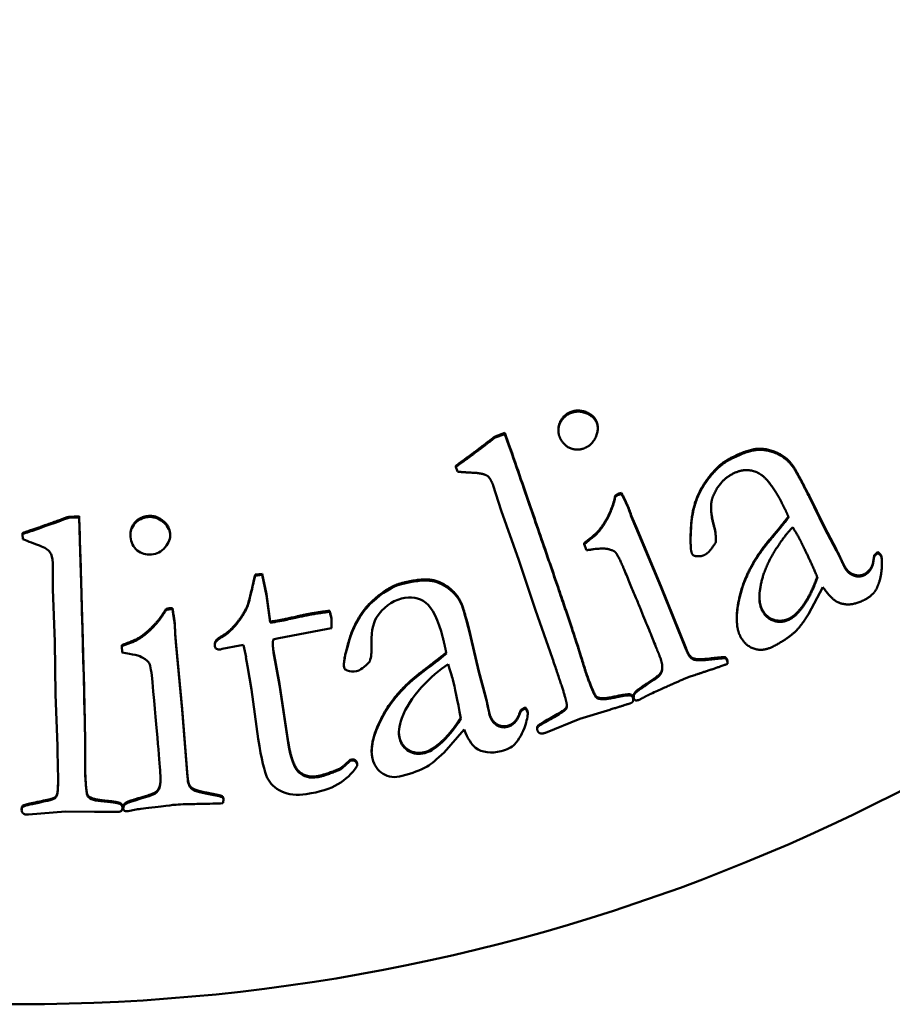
# Model space of a CAD drawing. Header units: millimetres. Extents: x 2057 to 6014, y 1768 to 4066.
# Tile 5 of 13: x 2116 to 2125, y 2474 to 2484. Entities that reach past the tile are written whole.
import ezdxf

# ---------------------------------------------------------------- set-up
doc = ezdxf.new("R2010")
doc.units = ezdxf.units.MM
doc.layers.add('Visibile (ISO)', color=7, linetype='Continuous', lineweight=50)
doc.layers.add('Visibile sottile (ISO)', color=7, linetype='Continuous', lineweight=35)

msp = doc.modelspace()

# ---------------------------------------------------------------- linework, layer by layer
at = {"layer": 'Visibile (ISO)'}
for p, q in [((2121.944, 2479.57), (2121.944, 2479.559)), ((2122.354, 2479.592), (2122.354, 2479.581)), ((2121.388, 2479.533), (2121.285, 2479.497)), ((2121.285, 2479.486), (2121.388, 2479.522)), ((2121.285, 2479.497), (2121.285, 2479.486)), ((2121.43, 2479.413), (2121.388, 2479.533)), ((2121.388, 2479.533), (2121.388, 2479.522)), ((2121.388, 2479.522), (2121.43, 2479.402)), ((2120.877, 2479.191), (2120.877, 2479.18)), ((2120.894, 2479.131), (2120.877, 2479.18)), ((2124.379, 2479.2), (2124.379, 2479.189)), ((2121.35, 2478.728), (2121.267, 2478.985)), ((2122.536, 2478.881), (2122.536, 2478.87)), ((2122.6, 2478.91), (2122.573, 2478.902)), ((2122.573, 2478.902), (2122.573, 2478.891)), ((2122.573, 2478.891), (2122.6, 2478.899)), ((2122.6, 2478.91), (2122.6, 2478.899)), ((2124.715, 2478.555), (2124.554, 2478.884)), ((2124.554, 2478.884), (2124.554, 2478.873)), ((2124.554, 2478.873), (2124.715, 2478.544)), ((2116.957, 2478.666), (2116.848, 2478.662)), ((2116.848, 2478.651), (2116.848, 2478.662)), ((2116.848, 2478.651), (2116.957, 2478.655)), ((2116.957, 2478.655), (2116.957, 2478.666)), ((2116.96, 2478.538), (2116.957, 2478.666)), ((2116.957, 2478.655), (2116.96, 2478.527)), ((2121.533, 2478.209), (2121.35, 2478.728)), ((2122.753, 2478.555), (2122.706, 2478.668)), ((2122.706, 2478.668), (2122.706, 2478.656)), ((2122.706, 2478.656), (2122.753, 2478.544)), ((2123.011, 2477.942), (2122.753, 2478.555)), ((2122.753, 2478.544), (2123.011, 2477.931)), ((2124.84, 2478.319), (2124.715, 2478.555)), ((2124.715, 2478.555), (2124.715, 2478.544)), ((2124.715, 2478.544), (2124.84, 2478.308)), ((2116.367, 2478.481), (2116.367, 2478.492)), ((2116.368, 2478.429), (2116.367, 2478.481)), ((2117.49, 2478.483), (2117.49, 2478.472)), ((2117.903, 2478.481), (2117.903, 2478.47)), ((2122.343, 2478.494), (2122.343, 2478.483)), ((2123.583, 2478.429), (2123.583, 2478.418)), ((2122.213, 2478.387), (2122.213, 2478.376)), ((2122.236, 2478.312), (2122.213, 2478.376)), ((2123.32, 2478.424), (2123.32, 2478.413)), ((2124.88, 2478.237), (2124.88, 2478.226)), ((2125.231, 2478.258), (2125.225, 2478.214)), ((2125.225, 2478.202), (2125.231, 2478.247)), ((2125.231, 2478.258), (2125.231, 2478.247)), ((2125.27, 2478.295), (2125.27, 2478.284)), ((2116.683, 2477.909), (2116.68, 2478.179)), ((2121.705, 2477.689), (2121.533, 2478.209)), ((2125.312, 2478.19), (2125.312, 2478.179)), ((2118.86, 2478.068), (2118.788, 2478.059)), ((2118.788, 2478.048), (2118.788, 2478.059)), ((2118.788, 2478.048), (2118.86, 2478.057)), ((2118.86, 2478.057), (2118.86, 2478.068)), ((2118.905, 2477.854), (2118.86, 2478.068)), ((2118.86, 2478.057), (2118.905, 2477.843)), ((2118.755, 2477.906), (2118.755, 2477.917)), ((2123.274, 2477.289), (2123.011, 2477.942)), ((2123.011, 2477.931), (2123.274, 2477.278)), ((2124.698, 2477.927), (2124.549, 2477.649)), ((2116.702, 2477.358), (2116.683, 2477.909)), ((2118.905, 2477.843), (2118.905, 2477.854)), ((2118.945, 2477.571), (2118.905, 2477.854)), ((2118.905, 2477.843), (2118.945, 2477.56)), ((2118.706, 2477.722), (2118.706, 2477.733)), ((2120.935, 2477.748), (2120.935, 2477.759)), ((2124.486, 2477.721), (2124.486, 2477.732)), ((2117.857, 2477.689), (2117.857, 2477.7)), ((2117.898, 2477.698), (2117.898, 2477.709)), ((2117.926, 2477.709), (2117.898, 2477.709)), ((2117.898, 2477.698), (2117.926, 2477.698)), ((2117.926, 2477.698), (2117.926, 2477.709)), ((2119.564, 2477.672), (2119.564, 2477.683)), ((2121.882, 2477.186), (2121.705, 2477.689)), ((2118.945, 2477.56), (2118.945, 2477.571)), ((2119.584, 2477.553), (2119.584, 2477.542)), ((2123.801, 2477.608), (2123.801, 2477.597)), ((2117.955, 2477.435), (2117.955, 2477.446)), ((2117.966, 2477.324), (2117.955, 2477.446)), ((2117.955, 2477.435), (2117.966, 2477.313)), ((2118.474, 2477.43), (2118.474, 2477.441)), ((2119.544, 2477.496), (2119.016, 2477.396)), ((2119.583, 2477.502), (2119.544, 2477.496)), ((2121.034, 2477.401), (2121.034, 2477.412)), ((2121.117, 2477.056), (2121.034, 2477.412)), ((2116.71, 2476.81), (2116.702, 2477.358)), ((2117.4, 2477.314), (2117.4, 2477.325)), ((2117.404, 2477.247), (2117.4, 2477.314)), ((2117.556, 2477.378), (2117.556, 2477.389)), ((2118.029, 2476.663), (2117.966, 2477.324)), ((2117.966, 2477.313), (2118.029, 2476.651)), ((2118.368, 2477.335), (2118.368, 2477.324)), ((2118.628, 2477.323), (2118.444, 2477.286)), ((2118.667, 2477.327), (2118.628, 2477.323)), ((2119.016, 2477.396), (2118.976, 2477.384)), ((2121.034, 2477.401), (2121.117, 2477.044)), ((2118.444, 2477.286), (2118.427, 2477.28)), ((2118.707, 2477.107), (2118.692, 2477.199)), ((2118.979, 2477.25), (2118.979, 2477.261)), ((2119.041, 2476.921), (2118.979, 2477.261)), ((2118.979, 2477.25), (2119.041, 2476.91)), ((2120, 2477.294), (2120, 2477.283)), ((2123.274, 2477.289), (2123.274, 2477.278)), ((2123.682, 2477.2), (2123.682, 2477.189)), ((2118.748, 2476.864), (2118.707, 2477.107)), ((2119.712, 2477.127), (2119.712, 2477.116)), ((2123.704, 2477.152), (2123.704, 2477.141)), ((2121.117, 2477.044), (2121.117, 2477.056)), ((2121.186, 2476.797), (2121.117, 2477.056)), ((2121.117, 2477.044), (2121.186, 2476.786)), ((2123.021, 2477.063), (2123.021, 2477.052)), ((2119.041, 2476.91), (2119.041, 2476.921)), ((2119.132, 2476.318), (2119.041, 2476.921)), ((2119.041, 2476.91), (2119.132, 2476.307)), ((2116.729, 2476.278), (2116.71, 2476.81)), ((2118.82, 2476.349), (2118.748, 2476.864)), ((2122.691, 2476.813), (2122.691, 2476.802)), ((2122.728, 2476.797), (2122.728, 2476.786)), ((2122.752, 2476.845), (2122.752, 2476.834)), ((2121.206, 2476.697), (2121.206, 2476.708)), ((2122.342, 2476.788), (2122.342, 2476.777)), ((2122.724, 2476.765), (2122.724, 2476.754)), ((2118.084, 2475.961), (2118.029, 2476.663)), ((2118.029, 2476.651), (2118.084, 2475.95)), ((2121.553, 2476.65), (2121.537, 2476.608)), ((2121.537, 2476.597), (2121.553, 2476.639)), ((2121.553, 2476.639), (2121.553, 2476.65)), ((2121.6, 2476.667), (2121.6, 2476.678)), ((2121.625, 2476.621), (2121.625, 2476.61)), ((2122.457, 2476.646), (2122.168, 2476.557)), ((2122.168, 2476.557), (2121.809, 2476.414)), ((2120.962, 2476.447), (2120.754, 2476.209)), ((2121.724, 2476.465), (2121.724, 2476.454)), ((2117.018, 2476.266), (2117.018, 2476.277)), ((2120.709, 2476.305), (2120.709, 2476.294)), ((2120.001, 2476.231), (2120.001, 2476.22)), ((2119.795, 2476.135), (2119.775, 2476.131)), ((2119.775, 2476.12), (2119.775, 2476.131)), ((2119.775, 2476.12), (2119.795, 2476.124)), ((2119.849, 2476.085), (2119.849, 2476.096)), ((2119.849, 2476.085), (2119.849, 2476.069)), ((2119.244, 2476.001), (2119.244, 2476.012)), ((2119.654, 2476.022), (2119.654, 2476.033)), ((2118.084, 2475.95), (2118.084, 2475.961)), ((2116.733, 2475.811), (2116.733, 2475.822)), ((2117.776, 2475.81), (2117.776, 2475.821)), ((2117.046, 2475.75), (2117.046, 2475.761)), ((2117.386, 2475.669), (2117.386, 2475.68)), ((2117.454, 2475.682), (2117.454, 2475.693)), ((2118.447, 2475.743), (2118.447, 2475.754)), ((2118.458, 2475.723), (2118.458, 2475.712)), ((2116.357, 2475.621), (2116.357, 2475.61)), ((2116.814, 2475.593), (2116.428, 2475.563)), ((2117.116, 2475.591), (2116.814, 2475.593)), ((2117.406, 2475.646), (2117.406, 2475.635)), ((2117.415, 2475.642), (2117.415, 2475.63))]:
    msp.add_line(p, q, dxfattribs=at)
msp.add_ellipse((2116.337, 2493.583), major_axis=(20, 0), ratio=0.999754, dxfattribs=at)
msp.add_ellipse((2116.337, 2493.583), major_axis=(20, 0), ratio=0.999754, dxfattribs=at)
msp.add_ellipse((2117.084, 2476.942), major_axis=(1.629, 0), ratio=0.999754, start_param=0.158581, end_param=0.238399, dxfattribs=at)
for points, degree in [([(2122.342, 2479.652), (2122.315, 2479.717), (2122.15, 2479.783), (2122.071, 2479.751)], 2), ([(2121.958, 2479.49), (2121.928, 2479.562), (2121.994, 2479.708), (2122.071, 2479.739)], 2), ([(2122.071, 2479.739), (2122.15, 2479.772), (2122.315, 2479.706), (2122.342, 2479.641)], 2), ([(2122.342, 2479.641), (2122.369, 2479.577), (2122.3, 2479.41), (2122.221, 2479.377)], 2), ([(2122.354, 2479.592), (2122.354, 2479.624), (2122.342, 2479.652)], 2), ([(2121.285, 2479.497), (2121.097, 2479.352), (2120.998, 2479.28)], 2), ([(2120.998, 2479.268), (2121.097, 2479.341), (2121.285, 2479.486)], 2), ([(2122.221, 2479.377), (2122.142, 2479.344), (2121.993, 2479.406), (2121.958, 2479.49)], 2), ([(2122.161, 2477.272), (2122.051, 2477.622), (2121.43, 2479.413)], 2), ([(2121.43, 2479.402), (2122.051, 2477.61), (2122.161, 2477.261)], 2), ([(2124.379, 2479.2), (2124.316, 2479.287), (2124.102, 2479.378), (2123.898, 2479.355), (2123.723, 2479.264)], 2), ([(2123.723, 2479.253), (2123.898, 2479.344), (2124.102, 2479.367), (2124.316, 2479.276), (2124.379, 2479.189)], 2), ([(2120.998, 2479.28), (2120.932, 2479.232), (2120.877, 2479.191)], 2), ([(2120.877, 2479.18), (2120.932, 2479.221), (2120.998, 2479.268)], 2), ([(2123.337, 2478.273), (2123.31, 2478.326), (2123.344, 2478.821), (2123.593, 2479.186), (2123.723, 2479.253)], 2), ([(2124.269, 2478.807), (2124.134, 2479.068), (2123.893, 2479.178), (2123.757, 2479.107)], 2), ([(2124.554, 2478.884), (2124.411, 2479.161), (2124.379, 2479.2)], 2), ([(2124.379, 2479.189), (2124.411, 2479.15), (2124.554, 2478.873)], 2), ([(2121.08, 2479.118), (2120.946, 2479.124), (2120.894, 2479.131)], 2), ([(2121.267, 2478.985), (2121.24, 2479.061), (2121.171, 2479.111), (2121.08, 2479.118)], 2), ([(2123.757, 2479.107), (2123.614, 2479.033), (2123.549, 2478.859)], 2), ([(2122.536, 2478.881), (2122.515, 2478.771), (2122.405, 2478.559), (2122.343, 2478.494)], 2), ([(2122.343, 2478.483), (2122.405, 2478.548), (2122.515, 2478.76), (2122.536, 2478.87)], 2), ([(2122.573, 2478.902), (2122.558, 2478.896), (2122.536, 2478.881)], 2), ([(2122.536, 2478.87), (2122.558, 2478.885), (2122.573, 2478.891)], 2), ([(2122.671, 2478.765), (2122.652, 2478.811), (2122.6, 2478.91)], 2), ([(2122.6, 2478.899), (2122.652, 2478.8), (2122.671, 2478.754)], 2), ([(2123.549, 2478.859), (2123.509, 2478.751), (2123.57, 2478.537)], 2), ([(2122.706, 2478.668), (2122.676, 2478.754), (2122.671, 2478.765)], 2), ([(2122.671, 2478.754), (2122.676, 2478.742), (2122.706, 2478.656)], 2), ([(2123.57, 2478.548), (2123.534, 2478.673), (2123.533, 2478.762)], 2), ([(2124.341, 2478.657), (2124.311, 2478.727), (2124.269, 2478.807)], 2), ([(2116.848, 2478.662), (2116.624, 2478.58), (2116.508, 2478.54)], 2), ([(2116.508, 2478.529), (2116.585, 2478.556), (2116.698, 2478.597), (2116.848, 2478.651)], 3), ([(2117.902, 2478.494), (2117.896, 2478.564), (2117.758, 2478.677), (2117.673, 2478.669)], 2), ([(2124.338, 2478.664), (2124.301, 2478.611), (2124.143, 2478.423)], 2), ([(2124.143, 2478.412), (2124.308, 2478.608), (2124.341, 2478.657)], 2), ([(2116.508, 2478.54), (2116.431, 2478.515), (2116.367, 2478.492)], 2), ([(2117.018, 2476.277), (2117.017, 2476.644), (2116.96, 2478.538)], 2), ([(2123.583, 2478.429), (2123.583, 2478.497), (2123.57, 2478.548)], 2), ([(2123.57, 2478.537), (2123.586, 2478.478), (2123.583, 2478.398)], 2), ([(2124.042, 2477.895), (2124.064, 2478.073), (2124.269, 2478.433), (2124.383, 2478.553)], 2), ([(2124.383, 2478.553), (2124.438, 2478.462), (2124.467, 2478.407)], 2), ([(2116.367, 2478.481), (2116.41, 2478.496), (2116.457, 2478.512), (2116.508, 2478.529)], 3), ([(2116.542, 2478.362), (2116.458, 2478.392), (2116.4, 2478.414), (2116.368, 2478.429)], 3), ([(2116.96, 2478.527), (2116.998, 2477.264), (2117.017, 2476.51), (2117.018, 2476.266)], 3), ([(2117.903, 2478.481), (2117.903, 2478.488), (2117.902, 2478.494)], 2), ([(2122.343, 2478.494), (2122.334, 2478.482), (2122.213, 2478.387)], 2), ([(2122.213, 2478.376), (2122.334, 2478.471), (2122.343, 2478.483)], 2), ([(2122.538, 2478.291), (2122.518, 2478.311), (2122.399, 2478.34), (2122.236, 2478.312)], 2), ([(2123.583, 2478.398), (2123.523, 2478.293), (2123.47, 2478.266)], 2), ([(2123.838, 2477.418), (2123.765, 2477.559), (2123.91, 2478.134), (2124.143, 2478.412)], 2), ([(2124.467, 2478.407), (2124.522, 2478.301), (2124.641, 2478.032)], 2), ([(2122.629, 2478.112), (2122.568, 2478.259), (2122.538, 2478.291)], 2), ([(2123.375, 2478.252), (2123.347, 2478.255), (2123.337, 2478.273)], 2), ([(2123.47, 2478.266), (2123.426, 2478.243), (2123.375, 2478.252)], 2), ([(2124.88, 2478.237), (2124.865, 2478.27), (2124.84, 2478.319)], 2), ([(2124.84, 2478.308), (2124.865, 2478.259), (2124.88, 2478.226)], 2), ([(2124.923, 2478.148), (2124.908, 2478.176), (2124.88, 2478.237)], 2), ([(2124.88, 2478.226), (2124.908, 2478.164), (2124.923, 2478.137)], 2), ([(2125.27, 2478.295), (2125.24, 2478.268), (2125.231, 2478.258)], 2), ([(2125.231, 2478.247), (2125.24, 2478.257), (2125.27, 2478.284)], 2), ([(2125.302, 2478.262), (2125.296, 2478.274), (2125.27, 2478.295)], 2), ([(2125.27, 2478.284), (2125.296, 2478.263), (2125.302, 2478.251)], 2), ([(2125.312, 2478.19), (2125.312, 2478.242), (2125.302, 2478.262)], 2), ([(2125.302, 2478.251), (2125.318, 2478.221), (2125.31, 2478.118)], 2), ([(2125.018, 2478.06), (2124.957, 2478.081), (2124.923, 2478.148)], 2), ([(2124.923, 2478.137), (2124.957, 2478.07), (2125.018, 2478.049)], 2), ([(2125.225, 2478.214), (2125.21, 2478.106), (2125.132, 2478.066)], 2), ([(2125.132, 2478.055), (2125.21, 2478.095), (2125.225, 2478.202)], 2), ([(2118.788, 2478.059), (2118.776, 2478.018), (2118.755, 2477.917)], 2), ([(2122.998, 2477.211), (2122.935, 2477.376), (2122.629, 2478.112)], 2), ([(2124.486, 2477.732), (2124.574, 2477.85), (2124.638, 2478.037)], 2), ([(2124.641, 2478.032), (2124.576, 2477.841), (2124.486, 2477.721)], 2), ([(2125.132, 2478.066), (2125.079, 2478.038), (2125.018, 2478.06)], 2), ([(2125.018, 2478.049), (2125.079, 2478.027), (2125.132, 2478.055)], 2), ([(2125.31, 2478.118), (2125.298, 2477.983), (2125.246, 2477.895)], 2), ([(2118.755, 2477.917), (2118.724, 2477.783), (2118.706, 2477.733)], 2), ([(2120.935, 2477.759), (2120.893, 2477.859), (2120.706, 2477.996), (2120.501, 2478.018), (2120.31, 2477.97)], 2), ([(2124.858, 2477.77), (2124.787, 2477.8), (2124.698, 2477.927)], 2), ([(2118.706, 2477.722), (2118.718, 2477.756), (2118.735, 2477.817), (2118.755, 2477.906)], 3), ([(2124.042, 2477.895), (2124.03, 2477.809), (2124.038, 2477.738), (2124.067, 2477.683)], 3), ([(2124.037, 2477.828), (2124.038, 2477.75), (2124.067, 2477.694)], 2), ([(2125.246, 2477.895), (2125.211, 2477.839), (2125.126, 2477.795)], 2), ([(2118.706, 2477.733), (2118.663, 2477.639), (2118.529, 2477.476), (2118.474, 2477.441)], 2), ([(2120.311, 2477.809), (2120.207, 2477.782), (2120.121, 2477.717), (2120.052, 2477.614)], 3), ([(2121.034, 2477.412), (2120.957, 2477.714), (2120.935, 2477.759)], 2), ([(2120.935, 2477.748), (2120.95, 2477.718), (2120.983, 2477.602), (2121.034, 2477.401)], 3), ([(2124.355, 2477.606), (2124.419, 2477.639), (2124.486, 2477.732)], 2), ([(2124.486, 2477.721), (2124.419, 2477.628), (2124.355, 2477.595)], 2), ([(2125.126, 2477.795), (2124.978, 2477.718), (2124.858, 2477.77)], 2), ([(2117.857, 2477.7), (2117.803, 2477.602), (2117.636, 2477.433), (2117.556, 2477.389)], 2), ([(2117.556, 2477.378), (2117.636, 2477.422), (2117.803, 2477.591), (2117.857, 2477.689)], 2), ([(2117.898, 2477.709), (2117.882, 2477.708), (2117.857, 2477.7)], 2), ([(2117.857, 2477.689), (2117.874, 2477.694), (2117.887, 2477.697), (2117.898, 2477.698)], 3), ([(2117.951, 2477.55), (2117.947, 2477.599), (2117.926, 2477.709)], 2), ([(2117.926, 2477.698), (2117.94, 2477.625), (2117.948, 2477.572), (2117.951, 2477.539)], 3), ([(2119.223, 2477.624), (2119.058, 2477.587), (2118.999, 2477.577)], 2), ([(2119.427, 2477.664), (2119.33, 2477.649), (2119.223, 2477.624)], 2), ([(2119.223, 2477.613), (2119.294, 2477.629), (2119.362, 2477.643), (2119.427, 2477.653)], 3), ([(2119.564, 2477.683), (2119.473, 2477.672), (2119.427, 2477.664)], 2), ([(2119.427, 2477.653), (2119.458, 2477.658), (2119.503, 2477.664), (2119.564, 2477.672)], 3), ([(2119.581, 2477.61), (2119.576, 2477.638), (2119.564, 2477.683)], 2), ([(2119.564, 2477.672), (2119.572, 2477.642), (2119.578, 2477.618), (2119.581, 2477.599)], 3), ([(2119.584, 2477.553), (2119.584, 2477.591), (2119.581, 2477.61)], 2), ([(2120.052, 2477.614), (2120.01, 2477.55), (2119.992, 2477.443), (2120, 2477.295)], 3), ([(2124.067, 2477.694), (2124.108, 2477.613), (2124.272, 2477.563), (2124.355, 2477.606)], 2), ([(2124.355, 2477.595), (2124.272, 2477.552), (2124.108, 2477.602), (2124.067, 2477.683)], 2), ([(2124.549, 2477.649), (2124.465, 2477.517), (2124.41, 2477.466)], 2), ([(2117.955, 2477.446), (2117.952, 2477.537), (2117.951, 2477.55)], 2), ([(2117.951, 2477.539), (2117.952, 2477.53), (2117.953, 2477.495), (2117.955, 2477.435)], 3), ([(2118.999, 2477.577), (2118.989, 2477.576), (2118.945, 2477.571)], 2), ([(2118.945, 2477.56), (2118.974, 2477.563), (2118.992, 2477.565), (2118.999, 2477.566)], 3), ([(2119.581, 2477.599), (2119.584, 2477.58), (2119.584, 2477.548), (2119.583, 2477.502)], 3), ([(2124.18, 2477.312), (2124.074, 2477.257), (2123.889, 2477.319), (2123.838, 2477.418)], 2), ([(2124.41, 2477.466), (2124.323, 2477.385), (2124.18, 2477.312)], 2), ([(2117.556, 2477.389), (2117.544, 2477.38), (2117.4, 2477.325)], 2), ([(2117.4, 2477.314), (2117.496, 2477.351), (2117.548, 2477.372), (2117.556, 2477.378)], 3), ([(2118.976, 2477.384), (2118.97, 2477.344), (2118.971, 2477.3), (2118.979, 2477.25)], 3), ([(2118.979, 2477.261), (2118.972, 2477.301), (2118.972, 2477.336)], 2), ([(2120, 2477.306), (2119.998, 2477.336), (2119.998, 2477.364)], 2), ([(2120, 2477.294), (2120, 2477.3), (2120, 2477.306)], 2), ([(2120.778, 2477.239), (2120.764, 2477.313), (2120.742, 2477.402)], 2), ([(2120, 2477.295), (2120.001, 2477.254), (2119.995, 2477.208), (2119.982, 2477.156)], 3), ([(2120.776, 2477.249), (2120.731, 2477.207), (2120.53, 2477.056)], 2), ([(2120.53, 2477.045), (2120.667, 2477.147), (2120.749, 2477.212), (2120.778, 2477.239)], 3), ([(2122.228, 2477.054), (2122.224, 2477.066), (2122.161, 2477.272)], 2), ([(2122.161, 2477.261), (2122.224, 2477.055), (2122.228, 2477.043)], 2), ([(2123.021, 2477.052), (2123.038, 2477.113), (2122.998, 2477.211)], 2), ([(2123.538, 2477.188), (2123.385, 2477.169), (2123.304, 2477.209), (2123.274, 2477.289)], 2), ([(2123.274, 2477.278), (2123.304, 2477.198), (2123.385, 2477.158), (2123.538, 2477.177)], 2), ([(2123.682, 2477.2), (2123.634, 2477.2), (2123.538, 2477.188)], 2), ([(2123.7, 2477.177), (2123.695, 2477.189), (2123.682, 2477.2)], 2), ([(2117.719, 2476.939), (2117.709, 2477.044), (2117.698, 2477.11), (2117.685, 2477.137)], 3), ([(2119.982, 2477.156), (2119.927, 2477.098), (2119.88, 2477.063), (2119.842, 2477.054)], 3), ([(2120.845, 2476.967), (2120.835, 2477.007), (2120.818, 2477.061), (2120.796, 2477.128)], 3), ([(2122.025, 2476.741), (2122.008, 2476.823), (2121.882, 2477.186)], 2), ([(2123.026, 2477.097), (2123.026, 2477.079), (2123.021, 2477.063)], 2), ([(2123.703, 2477.13), (2123.618, 2477.098), (2123.485, 2477.054)], 2), ([(2123.538, 2477.177), (2123.634, 2477.189), (2123.682, 2477.189)], 2), ([(2123.682, 2477.189), (2123.695, 2477.177), (2123.7, 2477.165)], 2), ([(2123.704, 2477.152), (2123.704, 2477.167), (2123.7, 2477.177)], 2), ([(2123.7, 2477.165), (2123.705, 2477.153), (2123.703, 2477.13)], 2), ([(2119.746, 2477.061), (2119.728, 2477.068), (2119.718, 2477.077), (2119.714, 2477.091)], 3), ([(2119.842, 2477.054), (2119.81, 2477.045), (2119.778, 2477.048), (2119.746, 2477.061)], 3), ([(2122.342, 2476.788), (2122.313, 2476.808), (2122.228, 2477.054)], 2), ([(2122.228, 2477.043), (2122.313, 2476.797), (2122.342, 2476.777)], 2), ([(2123.021, 2477.063), (2123.012, 2477.026), (2122.95, 2476.983)], 2), ([(2122.95, 2476.972), (2123.012, 2477.015), (2123.021, 2477.052)], 2), ([(2123.485, 2477.054), (2123.301, 2476.994), (2123.244, 2476.97)], 2), ([(2117.801, 2475.969), (2117.794, 2476.086), (2117.766, 2476.41), (2117.719, 2476.939)], 3), ([(2120.93, 2476.562), (2120.893, 2476.755), (2120.865, 2476.89), (2120.845, 2476.967)], 3), ([(2122.95, 2476.983), (2122.757, 2476.853), (2122.752, 2476.845)], 2), ([(2122.752, 2476.834), (2122.757, 2476.841), (2122.95, 2476.972)], 2), ([(2123.244, 2476.97), (2123.217, 2476.959), (2122.907, 2476.819)], 2), ([(2121.206, 2476.708), (2121.2, 2476.744), (2121.186, 2476.797)], 2), ([(2122.691, 2476.813), (2122.662, 2476.819), (2122.383, 2476.758), (2122.342, 2476.788)], 2), ([(2122.342, 2476.777), (2122.383, 2476.747), (2122.662, 2476.808), (2122.691, 2476.802)], 2), ([(2122.719, 2476.789), (2122.712, 2476.809), (2122.691, 2476.813)], 2), ([(2122.691, 2476.802), (2122.712, 2476.798), (2122.719, 2476.778)], 2), ([(2122.724, 2476.765), (2122.724, 2476.775), (2122.719, 2476.789)], 2), ([(2122.752, 2476.845), (2122.728, 2476.82), (2122.728, 2476.797)], 2), ([(2122.731, 2476.769), (2122.718, 2476.8), (2122.752, 2476.834)], 2), ([(2122.907, 2476.819), (2122.846, 2476.791), (2122.79, 2476.757)], 2), ([(2121.186, 2476.786), (2121.195, 2476.751), (2121.202, 2476.721), (2121.206, 2476.697)], 3), ([(2121.228, 2476.612), (2121.22, 2476.642), (2121.206, 2476.708)], 2), ([(2121.206, 2476.697), (2121.216, 2476.653), (2121.223, 2476.621), (2121.228, 2476.601)], 3), ([(2121.727, 2476.435), (2121.719, 2476.459), (2121.741, 2476.489), (2122.009, 2476.637), (2122.04, 2476.683), (2122.025, 2476.741)], 2), ([(2122.687, 2476.718), (2122.673, 2476.713), (2122.457, 2476.646)], 2), ([(2122.719, 2476.778), (2122.727, 2476.754), (2122.714, 2476.727), (2122.687, 2476.718)], 2), ([(2122.751, 2476.749), (2122.735, 2476.759), (2122.731, 2476.769)], 2), ([(2122.79, 2476.757), (2122.778, 2476.752), (2122.751, 2476.749)], 2), ([(2121.301, 2476.505), (2121.247, 2476.539), (2121.228, 2476.612)], 2), ([(2121.228, 2476.601), (2121.24, 2476.552), (2121.265, 2476.517), (2121.301, 2476.494)], 3), ([(2121.537, 2476.608), (2121.499, 2476.507), (2121.413, 2476.485)], 2), ([(2121.413, 2476.474), (2121.47, 2476.489), (2121.512, 2476.53), (2121.537, 2476.597)], 3), ([(2121.6, 2476.678), (2121.565, 2476.658), (2121.553, 2476.65)], 2), ([(2121.553, 2476.639), (2121.561, 2476.644), (2121.577, 2476.653), (2121.6, 2476.667)], 3), ([(2121.623, 2476.638), (2121.62, 2476.651), (2121.6, 2476.678)], 2), ([(2121.6, 2476.667), (2121.613, 2476.649), (2121.621, 2476.635), (2121.623, 2476.627)], 3), ([(2121.623, 2476.627), (2121.629, 2476.605), (2121.621, 2476.561), (2121.601, 2476.495)], 3), ([(2121.625, 2476.621), (2121.625, 2476.631), (2121.623, 2476.638)], 2), ([(2120.315, 2476.564), (2120.284, 2476.482), (2120.276, 2476.412), (2120.292, 2476.351)], 3), ([(2120.709, 2476.305), (2120.822, 2476.401), (2120.928, 2476.571)], 2), ([(2120.709, 2476.294), (2120.785, 2476.358), (2120.859, 2476.448), (2120.93, 2476.562)], 3), ([(2121.413, 2476.485), (2121.355, 2476.47), (2121.301, 2476.505)], 2), ([(2121.301, 2476.494), (2121.337, 2476.471), (2121.375, 2476.464), (2121.413, 2476.474)], 3), ([(2121.601, 2476.495), (2121.573, 2476.409), (2121.535, 2476.342), (2121.489, 2476.292)], 3), ([(2120.284, 2476.42), (2120.285, 2476.39), (2120.292, 2476.362)], 2), ([(2121.082, 2476.258), (2121.041, 2476.289), (2121, 2476.352), (2120.962, 2476.447)], 3), ([(2121.75, 2476.41), (2121.734, 2476.415), (2121.727, 2476.435)], 2), ([(2121.809, 2476.414), (2121.773, 2476.398), (2121.75, 2476.41)], 2), ([(2116.733, 2475.811), (2116.738, 2475.866), (2116.737, 2476.022), (2116.729, 2476.278)], 3), ([(2119.244, 2476.012), (2119.17, 2476.08), (2119.132, 2476.318)], 2), ([(2119.132, 2476.307), (2119.157, 2476.148), (2119.195, 2476.046), (2119.244, 2476.001)], 3), ([(2120.292, 2476.362), (2120.314, 2476.274), (2120.462, 2476.189), (2120.553, 2476.212)], 2), ([(2120.553, 2476.212), (2120.623, 2476.23), (2120.709, 2476.305)], 2), ([(2120.553, 2476.201), (2120.6, 2476.213), (2120.652, 2476.244), (2120.709, 2476.294)], 3), ([(2121.489, 2476.292), (2121.458, 2476.261), (2121.411, 2476.238), (2121.349, 2476.222)], 3), ([(2117.018, 2476.266), (2117.017, 2476.122), (2117.017, 2476.046), (2117.017, 2476.038)], 3), ([(2120.754, 2476.209), (2120.68, 2476.137), (2120.621, 2476.088), (2120.577, 2476.062)], 3), ([(2121.349, 2476.222), (2121.242, 2476.194), (2121.153, 2476.207), (2121.082, 2476.258)], 3), ([(2119.775, 2476.131), (2119.7, 2476.054), (2119.654, 2476.033)], 2), ([(2119.654, 2476.022), (2119.685, 2476.036), (2119.725, 2476.069), (2119.775, 2476.12)], 3), ([(2119.849, 2476.096), (2119.846, 2476.116), (2119.816, 2476.138), (2119.795, 2476.135)], 2), ([(2117.017, 2476.049), (2117.017, 2476.051), (2117.017, 2476.06)], 2), ([(2117.046, 2475.761), (2117.025, 2475.789), (2117.017, 2476.049)], 2), ([(2117.017, 2476.038), (2117.022, 2475.865), (2117.032, 2475.769), (2117.046, 2475.75)], 3), ([(2119.436, 2475.962), (2119.316, 2475.942), (2119.244, 2476.012)], 2), ([(2119.244, 2476.001), (2119.292, 2475.955), (2119.356, 2475.938), (2119.436, 2475.951)], 3), ([(2119.654, 2476.033), (2119.495, 2475.971), (2119.436, 2475.962)], 2), ([(2119.436, 2475.951), (2119.495, 2475.96), (2119.654, 2476.022)], 2), ([(2120.577, 2476.062), (2120.509, 2476.023), (2120.422, 2475.991), (2120.318, 2475.964)], 3), ([(2116.736, 2475.934), (2116.736, 2475.855), (2116.733, 2475.822)], 2), ([(2117.776, 2475.81), (2117.799, 2475.845), (2117.807, 2475.898), (2117.801, 2475.969)], 3), ([(2117.803, 2475.93), (2117.802, 2475.861), (2117.776, 2475.821)], 2), ([(2118.306, 2475.785), (2118.155, 2475.814), (2118.09, 2475.875), (2118.084, 2475.961)], 2), ([(2116.733, 2475.822), (2116.729, 2475.762), (2116.686, 2475.727), (2116.386, 2475.666), (2116.356, 2475.644), (2116.357, 2475.618)], 2), ([(2117.685, 2475.766), (2117.461, 2475.699), (2117.454, 2475.693)], 2), ([(2117.776, 2475.821), (2117.756, 2475.788), (2117.685, 2475.766)], 2), ([(2117.685, 2475.755), (2117.732, 2475.769), (2117.763, 2475.788), (2117.776, 2475.81)], 3), ([(2118.447, 2475.754), (2118.402, 2475.768), (2118.306, 2475.785)], 2), ([(2118.306, 2475.774), (2118.352, 2475.766), (2118.403, 2475.757), (2118.447, 2475.743)], 3), ([(2117.386, 2475.68), (2117.36, 2475.695), (2117.076, 2475.721), (2117.046, 2475.761)], 2), ([(2117.406, 2475.65), (2117.405, 2475.671), (2117.386, 2475.68)], 2), ([(2117.386, 2475.669), (2117.399, 2475.663), (2117.405, 2475.653), (2117.406, 2475.639)], 3), ([(2117.415, 2475.626), (2117.413, 2475.648), (2117.426, 2475.667), (2117.454, 2475.682)], 3), ([(2117.454, 2475.693), (2117.415, 2475.672), (2117.415, 2475.642)], 2), ([(2117.454, 2475.682), (2117.459, 2475.686), (2117.536, 2475.71), (2117.685, 2475.755)], 3), ([(2117.964, 2475.665), (2117.945, 2475.664), (2117.823, 2475.649), (2117.598, 2475.622)], 3), ([(2118.45, 2475.68), (2118.39, 2475.677), (2118.313, 2475.674), (2118.219, 2475.673)], 3), ([(2118.458, 2475.726), (2118.457, 2475.739), (2118.447, 2475.754)], 2), ([(2118.447, 2475.743), (2118.453, 2475.733), (2118.457, 2475.724), (2118.458, 2475.715)], 3), ([(2118.458, 2475.715), (2118.458, 2475.706), (2118.456, 2475.695), (2118.45, 2475.68)], 3), ([(2118.458, 2475.723), (2118.458, 2475.725), (2118.458, 2475.726)], 2), ([(2116.371, 2475.577), (2116.362, 2475.583), (2116.357, 2475.594), (2116.357, 2475.607)], 3), ([(2116.428, 2475.563), (2116.402, 2475.56), (2116.383, 2475.565), (2116.371, 2475.577)], 3), ([(2117.358, 2475.591), (2117.347, 2475.59), (2117.267, 2475.59), (2117.116, 2475.591)], 3), ([(2117.406, 2475.646), (2117.406, 2475.648), (2117.406, 2475.65)], 2), ([(2117.427, 2475.601), (2117.42, 2475.611), (2117.415, 2475.619), (2117.415, 2475.626)], 3), ([(2117.467, 2475.597), (2117.458, 2475.596), (2117.445, 2475.597), (2117.427, 2475.601)], 3)]:
    msp.add_open_spline(points, degree=degree, dxfattribs=at)
for points, degree, knots in [([(2122.071, 2479.751), (2121.994, 2479.719), (2121.944, 2479.608), (2121.944, 2479.57)], 2, [-2, -2, -2, -1, -0.47492, -0.47492, -0.47492]), ([(2123.723, 2479.264), (2123.593, 2479.197), (2123.344, 2478.832), (2123.32, 2478.49), (2123.32, 2478.424)], 2, [-3, -3, -3, -2, -1, -0.617339, -0.617339, -0.617339]), ([(2117.49, 2478.454), (2117.486, 2478.506), (2117.501, 2478.551), (2117.572, 2478.631), (2117.618, 2478.653), (2117.673, 2478.658)], 3, [0, 0, 0, 0, 0.01264234, 0.01264234, 0.02528468, 0.02528468, 0.02528468, 0.02528468]), ([(2117.673, 2478.669), (2117.59, 2478.662), (2117.49, 2478.55), (2117.49, 2478.483)], 2, [-2, -2, -2, -1, -0.11627, -0.11627, -0.11627]), ([(2117.673, 2478.658), (2117.73, 2478.663), (2117.781, 2478.647), (2117.873, 2478.572), (2117.898, 2478.53), (2117.902, 2478.483)], 3, [0, 0, 0, 0, 0.01301641, 0.01301641, 0.02603281, 0.02603281, 0.02603281, 0.02603281]), ([(2117.708, 2478.268), (2117.651, 2478.263), (2117.602, 2478.277), (2117.519, 2478.346), (2117.496, 2478.394), (2117.49, 2478.454)], 3, [0, 0, 0, 0, 0.01349521, 0.01349521, 0.02699043, 0.02699043, 0.02699043, 0.02699043]), ([(2117.902, 2478.483), (2117.907, 2478.437), (2117.889, 2478.391), (2117.813, 2478.298), (2117.765, 2478.273), (2117.708, 2478.268)], 3, [0, 0, 0, 0, 0.01233008, 0.01233008, 0.02466017, 0.02466017, 0.02466017, 0.02466017]), ([(2116.68, 2478.179), (2116.678, 2478.232), (2116.669, 2478.271), (2116.634, 2478.316), (2116.598, 2478.339), (2116.542, 2478.362)], 3, [0, 0, 0, 0, 0.02447524, 0.02447524, 0.04895049, 0.04895049, 0.04895049, 0.04895049]), ([(2124.143, 2478.423), (2123.91, 2478.145), (2123.801, 2477.714), (2123.801, 2477.608)], 2, [-2, -2, -2, -1, -0.501838, -0.501838, -0.501838]), ([(2118.755, 2477.906), (2118.761, 2477.934), (2118.768, 2477.964), (2118.774, 2477.992), (2118.778, 2478.009), (2118.783, 2478.031), (2118.788, 2478.048)], 3, [0, 0, 0, 0, 0.00843803, 0.00843803, 0.00843803, 0.01367312, 0.01367312, 0.01367312, 0.01367312]), ([(2119.714, 2477.091), (2119.704, 2477.129), (2119.723, 2477.228), (2119.82, 2477.543), (2119.898, 2477.672), (2120.115, 2477.873), (2120.216, 2477.935), (2120.31, 2477.959)], 3, [0, 0, 0, 0, 0.00924117, 0.00924117, 0.01848234, 0.01848234, 0.02772351, 0.02772351, 0.02772351, 0.02772351]), ([(2120.31, 2477.97), (2120.169, 2477.934), (2119.844, 2477.633), (2119.712, 2477.2), (2119.712, 2477.127)], 2, [-3, -3, -3, -2, -1, -0.170035, -0.170035, -0.170035]), ([(2120.31, 2477.959), (2120.438, 2477.991), (2120.535, 2478.004), (2120.672, 2477.988), (2120.737, 2477.962), (2120.862, 2477.87), (2120.907, 2477.814), (2120.935, 2477.748)], 3, [0, 0, 0, 0, 0.02281205, 0.02281205, 0.04562411, 0.04562411, 0.06843616, 0.06843616, 0.06843616, 0.06843616]), ([(2120.742, 2477.402), (2120.694, 2477.591), (2120.634, 2477.713), (2120.494, 2477.82), (2120.41, 2477.834), (2120.311, 2477.809)], 3, [0, 0, 0, 0, 0.02908649, 0.02908649, 0.05817299, 0.05817299, 0.05817299, 0.05817299]), ([(2118.474, 2477.43), (2118.51, 2477.453), (2118.551, 2477.492), (2118.641, 2477.601), (2118.677, 2477.66), (2118.706, 2477.722)], 3, [0, 0, 0, 0, 0.0159133, 0.0159133, 0.0318266, 0.0318266, 0.0318266, 0.0318266]), ([(2118.999, 2477.566), (2119.024, 2477.57), (2119.06, 2477.578), (2119.085, 2477.583), (2119.129, 2477.592), (2119.179, 2477.603), (2119.223, 2477.613)], 3, [0, 0, 0, 0, 0.00768897, 0.00768897, 0.00768897, 0.02163046, 0.02163046, 0.02163046, 0.02163046]), ([(2118.369, 2477.311), (2118.366, 2477.329), (2118.369, 2477.346), (2118.388, 2477.373), (2118.42, 2477.397), (2118.474, 2477.43)], 3, [0, 0, 0, 0, 0.02027896, 0.02027896, 0.04055792, 0.04055792, 0.04055792, 0.04055792]), ([(2118.474, 2477.441), (2118.392, 2477.391), (2118.368, 2477.355), (2118.368, 2477.335)], 2, [-2, -2, -2, -1, -0.246246, -0.246246, -0.246246]), ([(2118.427, 2477.28), (2118.41, 2477.278), (2118.396, 2477.279), (2118.377, 2477.292), (2118.371, 2477.3), (2118.369, 2477.311)], 3, [0, 0, 0, 0, 0.00682585, 0.00682585, 0.01365169, 0.01365169, 0.01365169, 0.01365169]), ([(2117.685, 2477.137), (2117.677, 2477.153), (2117.655, 2477.172), (2117.585, 2477.215), (2117.513, 2477.232), (2117.404, 2477.247)], 3, [0, 0, 0, 0, 0.00703085, 0.00703085, 0.01406169, 0.01406169, 0.01406169, 0.01406169]), ([(2120.796, 2477.128), (2120.704, 2477.068), (2120.611, 2476.986), (2120.424, 2476.783), (2120.356, 2476.676), (2120.315, 2476.564)], 3, [0, 0, 0, 0, 0.02770678, 0.02770678, 0.05541355, 0.05541355, 0.05541355, 0.05541355]), ([(2120.009, 2476.145), (2119.983, 2476.247), (2120.015, 2476.386), (2120.195, 2476.738), (2120.337, 2476.899), (2120.53, 2477.045)], 3, [0, 0, 0, 0, 0.03696352, 0.03696352, 0.07392703, 0.07392703, 0.07392703, 0.07392703]), ([(2120.53, 2477.056), (2120.24, 2476.837), (2120.001, 2476.369), (2120.001, 2476.231)], 2, [-2, -2, -2, -1, -0.225057, -0.225057, -0.225057]), ([(2122.032, 2476.699), (2122.031, 2476.681), (2122.009, 2476.648), (2121.741, 2476.5), (2121.724, 2476.477), (2121.724, 2476.465)], 2, [-3.443934, -3.443934, -3.443934, -3, -2, -1, -0.428867, -0.428867, -0.428867]), ([(2119.32, 2475.774), (2119.221, 2475.758), (2119.135, 2475.768), (2118.993, 2475.838), (2118.943, 2475.885), (2118.885, 2476.004), (2118.854, 2476.139), (2118.82, 2476.349)], 3, [0, 0, 0, 0, 0.02813961, 0.02813961, 0.05627921, 0.05627921, 0.08441882, 0.08441882, 0.08441882, 0.08441882]), ([(2120.292, 2476.351), (2120.307, 2476.292), (2120.339, 2476.249), (2120.438, 2476.192), (2120.492, 2476.185), (2120.553, 2476.201)], 3, [0, 0, 0, 0, 0.01543556, 0.01543556, 0.03087112, 0.03087112, 0.03087112, 0.03087112]), ([(2119.795, 2476.124), (2119.809, 2476.126), (2119.821, 2476.123), (2119.841, 2476.109), (2119.847, 2476.099), (2119.849, 2476.085)], 3, [0, 0, 0, 0, 0.004037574, 0.004037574, 0.008075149, 0.008075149, 0.008075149, 0.008075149]), ([(2120.318, 2475.964), (2120.241, 2475.944), (2120.175, 2475.951), (2120.065, 2476.02), (2120.028, 2476.073), (2120.009, 2476.145)], 3, [0, 0, 0, 0, 0.0164488, 0.0164488, 0.0328976, 0.0328976, 0.0328976, 0.0328976]), ([(2119.849, 2476.069), (2119.795, 2475.987), (2119.729, 2475.923), (2119.57, 2475.831), (2119.46, 2475.797), (2119.32, 2475.774)], 3, [0, 0, 0, 0, 0.02604762, 0.02604762, 0.05209524, 0.05209524, 0.05209524, 0.05209524]), ([(2118.084, 2475.95), (2118.088, 2475.893), (2118.1, 2475.854), (2118.144, 2475.813), (2118.206, 2475.793), (2118.306, 2475.774)], 3, [0, 0, 0, 0, 0.01118335, 0.01118335, 0.02236669, 0.02236669, 0.02236669, 0.02236669]), ([(2116.357, 2475.607), (2116.356, 2475.625), (2116.361, 2475.637), (2116.381, 2475.651), (2116.436, 2475.665), (2116.636, 2475.706), (2116.693, 2475.722), (2116.722, 2475.745), (2116.73, 2475.771), (2116.733, 2475.811)], 3, [0, 0, 0, 0, 0.0899317, 0.0899317, 0.1798634, 0.1798634, 0.2697952, 0.2697952, 0.3597269, 0.3597269, 0.3597269, 0.3597269]), ([(2117.046, 2475.75), (2117.066, 2475.723), (2117.123, 2475.705), (2117.313, 2475.688), (2117.369, 2475.679), (2117.386, 2475.669)], 3, [0, 0, 0, 0, 0.01178039, 0.01178039, 0.02356078, 0.02356078, 0.02356078, 0.02356078]), ([(2118.219, 2475.673), (2118.169, 2475.672), (2118.11, 2475.671), (2118.059, 2475.67), (2118.033, 2475.669), (2117.991, 2475.668), (2117.964, 2475.665)], 3, [0, 0, 0, 0, 0.01511221, 0.01511221, 0.01511221, 0.02290025, 0.02290025, 0.02290025, 0.02290025]), ([(2117.406, 2475.639), (2117.406, 2475.621), (2117.403, 2475.609), (2117.39, 2475.595), (2117.377, 2475.591), (2117.358, 2475.591)], 3, [0, 0, 0, 0, 0.003576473, 0.003576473, 0.007152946, 0.007152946, 0.007152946, 0.007152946]), ([(2117.598, 2475.622), (2117.576, 2475.619), (2117.553, 2475.615), (2117.51, 2475.607), (2117.488, 2475.602), (2117.467, 2475.597)], 3, [0, 0, 0, 0, 0.00670619, 0.00670619, 0.01332151, 0.01332151, 0.01332151, 0.01332151])]:
    msp.add_open_spline(points, degree=degree, knots=knots, dxfattribs=at)
at = {"layer": 'Visibile sottile (ISO)'}
for p, q in [((2122.071, 2479.751), (2122.071, 2479.739)), ((2122.342, 2479.652), (2122.342, 2479.641)), ((2121.43, 2479.413), (2121.43, 2479.402)), ((2120.998, 2479.28), (2120.998, 2479.268)), ((2123.723, 2479.264), (2123.723, 2479.253)), ((2122.671, 2478.765), (2122.671, 2478.754)), ((2117.673, 2478.658), (2117.673, 2478.669)), ((2116.508, 2478.529), (2116.508, 2478.54)), ((2116.96, 2478.527), (2116.96, 2478.538)), ((2122.753, 2478.555), (2122.753, 2478.544)), ((2123.57, 2478.548), (2123.57, 2478.537)), ((2117.902, 2478.483), (2117.902, 2478.494)), ((2124.143, 2478.423), (2124.143, 2478.412)), ((2124.84, 2478.319), (2124.84, 2478.308)), ((2125.302, 2478.262), (2125.302, 2478.251)), ((2124.923, 2478.148), (2124.923, 2478.137)), ((2125.225, 2478.214), (2125.225, 2478.202)), ((2125.018, 2478.06), (2125.018, 2478.049)), ((2125.132, 2478.066), (2125.132, 2478.055)), ((2120.31, 2477.959), (2120.31, 2477.97)), ((2123.011, 2477.942), (2123.011, 2477.931)), ((2119.223, 2477.613), (2119.223, 2477.624)), ((2119.427, 2477.653), (2119.427, 2477.664)), ((2119.581, 2477.599), (2119.581, 2477.61)), ((2124.067, 2477.683), (2124.067, 2477.694)), ((2117.951, 2477.539), (2117.951, 2477.55)), ((2118.999, 2477.566), (2118.999, 2477.577)), ((2124.355, 2477.595), (2124.355, 2477.606)), ((2117.966, 2477.313), (2117.966, 2477.324)), ((2120, 2477.295), (2120, 2477.306)), ((2122.161, 2477.272), (2122.161, 2477.261)), ((2123.538, 2477.188), (2123.538, 2477.177)), ((2123.7, 2477.177), (2123.7, 2477.165)), ((2120.53, 2477.045), (2120.53, 2477.056)), ((2122.228, 2477.054), (2122.228, 2477.043)), ((2122.95, 2476.983), (2122.95, 2476.972)), ((2121.186, 2476.786), (2121.186, 2476.797)), ((2122.719, 2476.789), (2122.719, 2476.778)), ((2118.029, 2476.651), (2118.029, 2476.663)), ((2121.228, 2476.601), (2121.228, 2476.612)), ((2121.537, 2476.597), (2121.537, 2476.608)), ((2121.623, 2476.627), (2121.623, 2476.638)), ((2121.301, 2476.494), (2121.301, 2476.505)), ((2121.413, 2476.474), (2121.413, 2476.485)), ((2119.132, 2476.307), (2119.132, 2476.318)), ((2120.292, 2476.362), (2120.292, 2476.351)), ((2120.553, 2476.212), (2120.553, 2476.201)), ((2119.795, 2476.135), (2119.795, 2476.124)), ((2117.017, 2476.038), (2117.017, 2476.049)), ((2119.436, 2475.951), (2119.436, 2475.962)), ((2117.685, 2475.755), (2117.685, 2475.766)), ((2118.306, 2475.774), (2118.306, 2475.785)), ((2118.458, 2475.715), (2118.458, 2475.726)), ((2117.406, 2475.639), (2117.406, 2475.65))]:
    msp.add_line(p, q, dxfattribs=at)

doc.saveas('drawing.dxf')
